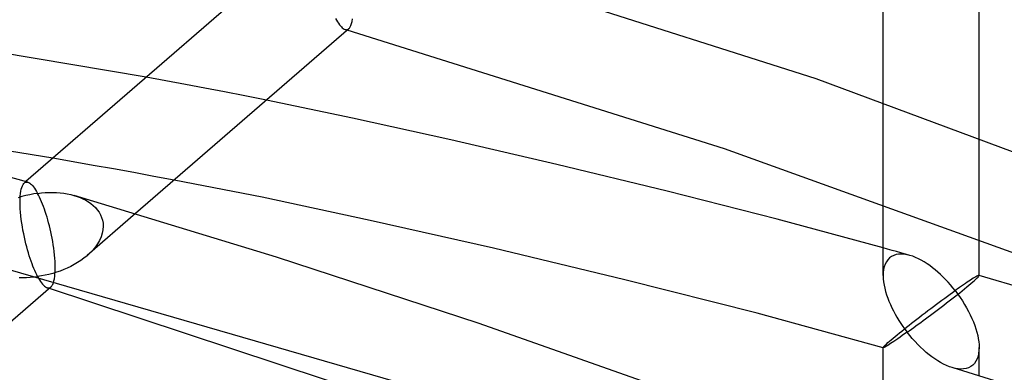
# Model space of a CAD drawing. Header units: millimetres. Extents: x -236 to 238, y -282 to 277.
# Tile 35 of 48: x 14 to 38, y 210 to 219. Entities that reach past the tile are written whole.
import ezdxf

# ---------------------------------------------------------------- set-up
doc = ezdxf.new("R2010")
doc.units = ezdxf.units.MM
doc.layers.add('HIDDEN', color=7, linetype='Continuous')
doc.layers.add('THICK', color=7, linetype='Continuous')

msp = doc.modelspace()

# ---------------------------------------------------------------- linework, layer by layer
at = {"layer": 'HIDDEN'}
for p, q in [((21.6, 218.619), (21.624, 218.576)), ((21.624, 218.576), (21.648, 218.536)), ((21.648, 218.536), (21.672, 218.5)), ((21.672, 218.5), (21.695, 218.466)), ((21.695, 218.466), (21.719, 218.437)), ((21.719, 218.437), (21.742, 218.411)), ((21.742, 218.411), (21.765, 218.389)), ((21.765, 218.389), (21.788, 218.371)), ((21.788, 218.371), (21.811, 218.358)), ((21.811, 218.358), (21.833, 218.349)), ((21.833, 218.349), (21.848, 218.345)), ((21.843, 218.346), (21.835, 218.348)), ((21.851, 218.343), (21.843, 218.346)), ((21.848, 218.345), (21.863, 218.344)), ((21.859, 218.341), (21.851, 218.343)), ((21.867, 218.339), (21.859, 218.341)), ((21.863, 218.344), (21.877, 218.345)), ((21.875, 218.337), (21.867, 218.339)), ((21.883, 218.334), (21.875, 218.337)), ((21.877, 218.345), (21.892, 218.349)), ((21.892, 218.349), (21.905, 218.356)), ((21.905, 218.356), (21.919, 218.366)), ((17.499, 217.11), (17.025, 217.197)), ((17.972, 217.022), (17.499, 217.11)), ((18.444, 216.933), (17.972, 217.022)), ((18.916, 216.843), (18.444, 216.933)), ((19.407, 216.748), (18.916, 216.843)), ((19.93, 216.643), (19.407, 216.748)), ((34.84, 214.134), (34.84, 216.596)), ((37.16, 213.293), (37.16, 215.764)), ((15.255, 215.155), (14.765, 215.239)), ((15.744, 215.069), (15.255, 215.155)), ((16.234, 214.982), (15.744, 215.069)), ((16.723, 214.894), (16.234, 214.982)), ((17.212, 214.804), (16.723, 214.894)), ((17.701, 214.713), (17.212, 214.804)), ((13.994, 214.445), (14.005, 214.494)), ((14.005, 214.494), (14.017, 214.537)), ((14.017, 214.537), (14.031, 214.574)), ((14.031, 214.574), (14.046, 214.604)), ((14.046, 214.604), (14.062, 214.628)), ((14.062, 214.628), (14.08, 214.646)), ((14.116, 214.677), (14.078, 214.645)), ((14.08, 214.646), (14.093, 214.655)), ((14.093, 214.655), (14.107, 214.662)), ((14.107, 214.662), (14.121, 214.666)), ((14.121, 214.666), (14.135, 214.667)), ((14.135, 214.667), (14.15, 214.666)), ((14.15, 214.666), (14.165, 214.663)), ((13.975, 214.181), (13.977, 214.256)), ((13.977, 214.256), (13.98, 214.325)), ((13.98, 214.325), (13.986, 214.388)), ((13.986, 214.388), (13.994, 214.445)), ((15.276, 214.342), (15.352, 214.319)), ((15.352, 214.319), (15.424, 214.292)), ((15.424, 214.292), (15.494, 214.261)), ((15.494, 214.261), (15.561, 214.227)), ((13.977, 214.103), (13.975, 214.181)), ((13.98, 214.02), (13.977, 214.103)), ((13.987, 213.936), (13.98, 214.02)), ((15.561, 214.227), (15.625, 214.189)), ((15.625, 214.189), (15.686, 214.147)), ((15.686, 214.147), (15.742, 214.101)), ((15.742, 214.101), (15.795, 214.051)), ((15.795, 214.051), (15.842, 213.997)), ((15.842, 213.997), (15.883, 213.94)), ((13.995, 213.85), (13.987, 213.936)), ((14.005, 213.762), (13.995, 213.85)), ((14.017, 213.675), (14.005, 213.762)), ((16.766, 213.903), (15.599, 212.892)), ((15.883, 213.94), (15.919, 213.878)), ((15.919, 213.878), (15.947, 213.813)), ((15.947, 213.813), (15.968, 213.745)), ((14.03, 213.588), (14.017, 213.675)), ((14.045, 213.502), (14.03, 213.588)), ((15.968, 213.745), (15.98, 213.674)), ((15.985, 213.601), (15.979, 213.514)), ((15.98, 213.674), (15.985, 213.601)), ((14.062, 213.418), (14.045, 213.502)), ((14.079, 213.335), (14.062, 213.418)), ((14.097, 213.254), (14.079, 213.335)), ((15.934, 213.342), (15.896, 213.258)), ((15.962, 213.428), (15.934, 213.342)), ((15.979, 213.514), (15.962, 213.428)), ((14.116, 213.175), (14.097, 213.254)), ((14.136, 213.099), (14.116, 213.175)), ((14.156, 213.025), (14.136, 213.099)), ((15.795, 213.099), (15.733, 213.024)), ((15.85, 213.177), (15.795, 213.099)), ((15.896, 213.258), (15.85, 213.177)), ((34.948, 213.046), (34.84, 213.077)), ((35.056, 213.016), (34.948, 213.046)), ((14.177, 212.953), (14.156, 213.025)), ((14.198, 212.884), (14.177, 212.953)), ((14.22, 212.818), (14.198, 212.884)), ((14.242, 212.754), (14.22, 212.818)), ((15.52, 212.828), (15.444, 212.773)), ((15.593, 212.887), (15.52, 212.828)), ((15.666, 212.954), (15.593, 212.887)), ((15.733, 213.024), (15.666, 212.954)), ((34.995, 212.833), (34.953, 212.79)), ((35.043, 212.868), (34.995, 212.833)), ((35.096, 212.894), (35.043, 212.868)), ((35.164, 212.986), (35.056, 213.016)), ((35.153, 212.913), (35.096, 212.894)), ((35.214, 212.924), (35.153, 212.913)), ((35.271, 212.956), (35.164, 212.986)), ((35.279, 212.927), (35.214, 212.924)), ((35.378, 212.926), (35.271, 212.956)), ((35.346, 212.923), (35.279, 212.927)), ((35.415, 212.912), (35.346, 212.923)), ((35.484, 212.896), (35.378, 212.926)), ((35.485, 212.895), (35.415, 212.912)), ((35.554, 212.873), (35.485, 212.895)), ((35.623, 212.846), (35.554, 212.873)), ((35.693, 212.814), (35.623, 212.846)), ((35.762, 212.777), (35.693, 212.814)), ((14.264, 212.693), (14.242, 212.754)), ((14.286, 212.635), (14.264, 212.693)), ((14.309, 212.579), (14.286, 212.635)), ((14.331, 212.526), (14.309, 212.579)), ((15.116, 212.589), (15.029, 212.551)), ((15.201, 212.629), (15.116, 212.589)), ((15.284, 212.674), (15.201, 212.629)), ((15.366, 212.722), (15.284, 212.674)), ((15.444, 212.773), (15.366, 212.722)), ((34.867, 212.619), (34.851, 212.552)), ((34.889, 212.682), (34.867, 212.619)), ((34.918, 212.739), (34.889, 212.682)), ((34.953, 212.79), (34.918, 212.739)), ((35.831, 212.737), (35.762, 212.777)), ((35.9, 212.694), (35.831, 212.737)), ((35.967, 212.647), (35.9, 212.694)), ((36.034, 212.597), (35.967, 212.647)), ((36.1, 212.544), (36.034, 212.597)), ((13.956, 212.364), (14.044, 212.362)), ((14.044, 212.362), (14.132, 212.362)), ((14.132, 212.362), (14.221, 212.366)), ((14.221, 212.366), (14.311, 212.374)), ((14.311, 212.374), (14.4, 212.384)), ((14.354, 212.476), (14.331, 212.526)), ((14.377, 212.428), (14.354, 212.476)), ((14.4, 212.384), (14.377, 212.428)), ((14.491, 212.398), (14.4, 212.384)), ((14.4, 212.384), (14.424, 212.341)), ((14.424, 212.341), (14.448, 212.301)), ((14.582, 212.415), (14.491, 212.398)), ((14.673, 212.436), (14.582, 212.415)), ((14.763, 212.46), (14.673, 212.436)), ((14.853, 212.487), (14.763, 212.46)), ((14.942, 212.517), (14.853, 212.487)), ((15.029, 212.551), (14.942, 212.517)), ((34.843, 212.48), (34.84, 212.405)), ((34.851, 212.552), (34.843, 212.48)), ((36.165, 212.489), (36.1, 212.544)), ((36.228, 212.431), (36.165, 212.489)), ((36.29, 212.371), (36.228, 212.431)), ((36.351, 212.309), (36.29, 212.371)), ((37.02, 212.342), (36.986, 212.321)), ((37.05, 212.361), (37.02, 212.342)), ((37.077, 212.377), (37.05, 212.361)), ((37.101, 212.39), (37.077, 212.377)), ((37.121, 212.401), (37.101, 212.39)), ((37.138, 212.408), (37.121, 212.401)), ((37.15, 212.412), (37.138, 212.408)), ((37.157, 212.412), (37.15, 212.412)), ((37.158, 212.412), (37.157, 212.412)), ((37.158, 212.412), (37.157, 212.412)), ((37.159, 212.412), (37.158, 212.412)), ((37.159, 212.412), (37.158, 212.412)), ((37.158, 212.412), (37.158, 212.412)), ((37.159, 212.411), (37.159, 212.412)), ((37.16, 212.412), (37.159, 212.412)), ((37.159, 212.412), (37.159, 212.412)), ((37.16, 212.411), (37.159, 212.411)), ((37.16, 212.412), (37.16, 212.412)), ((37.16, 212.41), (37.16, 212.411)), ((37.16, 212.409), (37.16, 212.41)), ((14.72, 212.131), (8.399, 206.657)), ((14.448, 212.301), (14.472, 212.264)), ((14.472, 212.264), (14.495, 212.231)), ((14.495, 212.231), (14.519, 212.201)), ((14.519, 212.201), (14.542, 212.176)), ((14.542, 212.176), (14.565, 212.154)), ((14.565, 212.154), (14.588, 212.136)), ((14.588, 212.136), (14.611, 212.122)), ((14.611, 212.122), (14.633, 212.113)), ((14.633, 212.113), (14.648, 212.11)), ((30.034, 207.03), (14.635, 212.113)), ((14.648, 212.11), (14.663, 212.109)), ((14.663, 212.109), (14.677, 212.11)), ((14.677, 212.11), (14.692, 212.114)), ((14.692, 212.114), (14.705, 212.121)), ((14.705, 212.121), (14.719, 212.13)), ((14.719, 212.13), (14.731, 212.142)), ((14.731, 212.142), (14.742, 212.156)), ((14.742, 212.156), (14.753, 212.172)), ((14.753, 212.172), (14.763, 212.192)), ((14.763, 212.192), (14.773, 212.214)), ((14.773, 212.214), (14.782, 212.239)), ((36.411, 212.245), (36.351, 212.309)), ((36.469, 212.18), (36.411, 212.245)), ((36.525, 212.112), (36.469, 212.18)), ((36.58, 212.043), (36.525, 212.112)), ((36.684, 212.117), (36.633, 212.081)), ((36.734, 212.152), (36.684, 212.117)), ((36.781, 212.184), (36.734, 212.152)), ((36.827, 212.216), (36.781, 212.184)), ((36.87, 212.245), (36.827, 212.216)), ((36.911, 212.272), (36.87, 212.245)), ((36.95, 212.298), (36.911, 212.272)), ((36.986, 212.321), (36.95, 212.298)), ((36.262, 211.813), (36.328, 211.862)), ((36.328, 211.862), (36.393, 211.909)), ((36.393, 211.909), (36.457, 211.956)), ((36.457, 211.956), (36.52, 212)), ((36.52, 212), (36.58, 212.043)), ((36.633, 212.081), (36.58, 212.043)), ((36.58, 212.043), (36.641, 211.963)), ((36.641, 211.963), (36.699, 211.88)), ((36.699, 211.88), (36.755, 211.796)), ((35.923, 211.56), (35.991, 211.612)), ((35.991, 211.612), (36.06, 211.663)), ((36.06, 211.663), (36.128, 211.714)), ((36.128, 211.714), (36.195, 211.764)), ((36.195, 211.764), (36.262, 211.813)), ((36.755, 211.796), (36.808, 211.712)), ((36.808, 211.712), (36.857, 211.627)), ((36.857, 211.627), (36.904, 211.541)), ((35.654, 211.355), (35.72, 211.405)), ((35.72, 211.405), (35.787, 211.456)), ((35.787, 211.456), (35.855, 211.508)), ((35.855, 211.508), (35.923, 211.56)), ((36.904, 211.541), (36.947, 211.456)), ((36.947, 211.456), (36.986, 211.371)), ((35.346, 211.113), (35.405, 211.16)), ((35.405, 211.16), (35.465, 211.207)), ((35.465, 211.207), (35.527, 211.255)), ((35.527, 211.255), (35.59, 211.305)), ((35.59, 211.305), (35.654, 211.355)), ((36.986, 211.371), (37.022, 211.287)), ((37.022, 211.287), (37.054, 211.203)), ((37.054, 211.203), (37.082, 211.12)), ((35.08, 210.896), (35.128, 210.936)), ((35.128, 210.936), (35.179, 210.978)), ((35.179, 210.978), (35.233, 211.022)), ((35.233, 211.022), (35.289, 211.067)), ((35.289, 211.067), (35.346, 211.113)), ((37.082, 211.12), (37.105, 211.039)), ((37.105, 211.039), (37.125, 210.961)), ((37.125, 210.961), (37.14, 210.884)), ((34.84, 210.669), (34.843, 210.676)), ((34.84, 210.668), (34.84, 210.669)), ((34.84, 210.667), (34.84, 210.669)), ((34.841, 210.667), (34.84, 210.668)), ((34.84, 210.668), (34.84, 210.668)), ((34.842, 210.666), (34.841, 210.667)), ((34.841, 210.667), (34.841, 210.667)), ((34.842, 210.666), (34.842, 210.666)), ((34.843, 210.676), (34.851, 210.688)), ((34.851, 210.688), (34.867, 210.705)), ((34.867, 210.705), (34.889, 210.727)), ((34.889, 210.727), (34.917, 210.754)), ((34.917, 210.754), (34.953, 210.787)), ((34.953, 210.787), (34.995, 210.824)), ((34.995, 210.824), (35.036, 210.858)), ((35.036, 210.858), (35.08, 210.896)), ((37.14, 210.884), (37.151, 210.81)), ((37.151, 210.81), (37.158, 210.739)), ((37.16, 210.67), (37.157, 210.596)), ((37.158, 210.739), (37.16, 210.67)), ((37.16, 209.993), (37.16, 210.669)), ((37.133, 210.457), (37.111, 210.394)), ((37.148, 210.524), (37.133, 210.457)), ((37.157, 210.596), (37.148, 210.524)), ((36.582, 210.166), (36.512, 210.184)), ((36.957, 210.209), (36.903, 210.182)), ((37.005, 210.244), (36.957, 210.209)), ((37.047, 210.287), (37.005, 210.244)), ((37.082, 210.337), (37.047, 210.287)), ((37.111, 210.394), (37.082, 210.337)), ((36.651, 210.155), (36.582, 210.166)), ((36.719, 210.15), (36.651, 210.155)), ((36.784, 210.153), (36.719, 210.15)), ((36.846, 210.163), (36.784, 210.153)), ((36.903, 210.182), (36.846, 210.163))]:
    msp.add_line(p, q, dxfattribs=at)
at = {"layer": 'THICK'}
for p, q in [((-207.846, 276.506), (207.846, 156.506)), ((34.84, 216.596), (34.84, 220.944)), ((33.218, 217.161), (22.482, 220.576)), ((37.16, 215.764), (37.16, 220.27)), ((20.403, 220.122), (14.116, 214.677)), ((21.988, 218.492), (22, 218.544)), ((22, 218.544), (22.011, 218.604)), ((21.92, 218.367), (16.766, 213.903)), ((31.003, 215.466), (21.883, 218.334)), ((21.919, 218.366), (21.938, 218.386)), ((21.938, 218.386), (21.956, 218.414)), ((21.956, 218.414), (21.973, 218.449)), ((21.973, 218.449), (21.988, 218.492)), ((17.025, 217.197), (12.495, 217.962)), ((43.978, 213.162), (33.218, 217.161)), ((22.014, 216.207), (19.93, 216.643)), ((24.388, 215.683), (22.014, 216.207)), ((14.164, 214.663), (9.657, 215.901)), ((26.954, 215.089), (24.388, 215.683)), ((40.118, 212.181), (31.003, 215.466)), ((14.765, 215.239), (13.717, 215.415)), ((29.616, 214.445), (26.954, 215.089)), ((19.826, 214.297), (17.701, 214.713)), ((14.165, 214.663), (14.186, 214.655)), ((14.186, 214.655), (14.208, 214.642)), ((14.208, 214.642), (14.23, 214.625)), ((14.23, 214.625), (14.253, 214.604)), ((14.253, 214.604), (14.277, 214.579)), ((14.277, 214.579), (14.301, 214.549)), ((14.301, 214.549), (14.326, 214.516)), ((14.326, 214.516), (14.35, 214.479)), ((14.35, 214.479), (14.375, 214.438)), ((14.02, 214.313), (13.928, 214.285)), ((14.114, 214.339), (14.02, 214.313)), ((14.209, 214.36), (14.114, 214.339)), ((14.305, 214.379), (14.209, 214.36)), ((14.4, 214.393), (14.305, 214.379)), ((14.375, 214.438), (14.4, 214.393)), ((14.4, 214.393), (14.493, 214.404)), ((14.424, 214.347), (14.4, 214.393)), ((14.448, 214.299), (14.424, 214.347)), ((14.471, 214.247), (14.448, 214.299)), ((14.495, 214.192), (14.471, 214.247)), ((14.493, 214.404), (14.585, 214.411)), ((14.585, 214.411), (14.677, 214.415)), ((14.677, 214.415), (14.769, 214.415)), ((14.769, 214.415), (14.858, 214.411)), ((14.858, 214.411), (14.947, 214.404)), ((14.947, 214.404), (15.033, 214.394)), ((15.033, 214.394), (15.116, 214.38)), ((15.116, 214.38), (15.198, 214.363)), ((15.198, 214.363), (15.276, 214.342)), ((20.177, 212.855), (15.282, 214.341)), ((22.44, 213.741), (19.826, 214.297)), ((32.276, 213.768), (29.616, 214.445)), ((14.518, 214.135), (14.495, 214.192)), ((14.541, 214.075), (14.518, 214.135)), ((14.563, 214.014), (14.541, 214.075)), ((14.585, 213.951), (14.563, 214.014)), ((34.84, 212.409), (34.84, 214.134)), ((14.606, 213.886), (14.585, 213.951)), ((14.626, 213.819), (14.606, 213.886)), ((14.646, 213.751), (14.626, 213.819)), ((34.84, 213.077), (32.276, 213.768)), ((14.665, 213.681), (14.646, 213.751)), ((14.684, 213.61), (14.665, 213.681)), ((14.701, 213.537), (14.684, 213.61)), ((14.719, 213.462), (14.701, 213.537)), ((25.42, 213.067), (22.44, 213.741)), ((14.735, 213.386), (14.719, 213.462)), ((14.75, 213.308), (14.735, 213.386)), ((14.764, 213.228), (14.75, 213.308)), ((37.16, 212.409), (37.16, 213.293)), ((14.778, 213.148), (14.764, 213.228)), ((14.789, 213.067), (14.778, 213.148)), ((14.8, 212.985), (14.789, 213.067)), ((28.595, 212.307), (25.42, 213.067)), ((14.809, 212.904), (14.8, 212.985)), ((14.816, 212.824), (14.809, 212.904)), ((14.821, 212.746), (14.816, 212.824)), ((25.07, 211.251), (20.177, 212.855)), ((14.824, 212.669), (14.821, 212.746)), ((14.823, 212.521), (14.825, 212.596)), ((14.825, 212.596), (14.824, 212.669)), ((14.794, 212.282), (14.805, 212.332)), ((14.805, 212.332), (14.813, 212.389)), ((14.813, 212.389), (14.819, 212.452)), ((14.819, 212.452), (14.823, 212.521)), ((34.84, 212.405), (34.843, 212.331)), ((34.843, 212.331), (34.851, 212.256)), ((37.082, 212.322), (37.111, 212.35)), ((37.111, 212.35), (37.133, 212.372)), ((37.133, 212.372), (37.149, 212.389)), ((37.149, 212.389), (37.157, 212.402)), ((37.157, 212.402), (37.16, 212.409)), ((39.19, 211.805), (37.16, 212.412)), ((14.782, 212.239), (14.794, 212.282)), ((31.793, 211.496), (28.595, 212.307)), ((34.851, 212.256), (34.863, 212.179)), ((34.863, 212.179), (34.879, 212.101)), ((34.879, 212.101), (34.9, 212.023)), ((36.75, 212.042), (36.808, 212.089)), ((36.808, 212.089), (36.863, 212.134)), ((36.863, 212.134), (36.914, 212.176)), ((36.914, 212.176), (36.962, 212.216)), ((36.962, 212.216), (37.005, 212.253)), ((37.005, 212.253), (37.047, 212.29)), ((37.047, 212.29), (37.082, 212.322)), ((34.9, 212.023), (34.924, 211.944)), ((34.924, 211.944), (34.951, 211.865)), ((34.951, 211.865), (34.981, 211.786)), ((36.502, 211.845), (36.566, 211.896)), ((36.566, 211.896), (36.629, 211.945)), ((36.629, 211.945), (36.69, 211.994)), ((36.69, 211.994), (36.75, 212.042)), ((34.981, 211.786), (35.015, 211.708)), ((35.015, 211.708), (35.051, 211.63)), ((35.051, 211.63), (35.09, 211.553)), ((36.178, 211.597), (36.242, 211.646)), ((36.242, 211.646), (36.307, 211.695)), ((36.307, 211.695), (36.372, 211.745)), ((36.372, 211.745), (36.437, 211.795)), ((36.437, 211.795), (36.502, 211.845)), ((34.842, 210.666), (31.793, 211.496)), ((35.09, 211.553), (35.131, 211.477)), ((35.131, 211.477), (35.174, 211.401)), ((35.174, 211.401), (35.219, 211.326)), ((35.866, 211.363), (35.926, 211.408)), ((35.926, 211.408), (35.988, 211.454)), ((35.988, 211.454), (36.051, 211.501)), ((36.051, 211.501), (36.114, 211.548)), ((36.114, 211.548), (36.178, 211.597)), ((29.956, 209.53), (25.07, 211.251)), ((35.219, 211.326), (35.267, 211.252)), ((35.267, 211.252), (35.316, 211.18)), ((35.316, 211.18), (35.367, 211.109)), ((35.524, 211.113), (35.578, 211.152)), ((35.578, 211.152), (35.633, 211.192)), ((35.633, 211.192), (35.689, 211.233)), ((35.689, 211.233), (35.747, 211.275)), ((35.747, 211.275), (35.806, 211.319)), ((35.806, 211.319), (35.866, 211.363)), ((35.248, 210.918), (35.196, 210.882)), ((35.303, 210.956), (35.248, 210.918)), ((35.36, 210.997), (35.303, 210.956)), ((35.42, 211.039), (35.36, 210.997)), ((35.367, 211.109), (35.42, 211.039)), ((35.42, 211.039), (35.471, 211.075)), ((35.481, 210.962), (35.42, 211.039)), ((35.471, 211.075), (35.524, 211.113)), ((35.545, 210.887), (35.481, 210.962)), ((34.84, 207.69), (34.84, 210.667)), ((34.85, 210.667), (34.842, 210.666)), ((34.862, 210.671), (34.85, 210.667)), ((34.879, 210.679), (34.862, 210.671)), ((34.9, 210.69), (34.879, 210.679)), ((34.924, 210.704), (34.9, 210.69)), ((34.952, 210.721), (34.924, 210.704)), ((34.984, 210.741), (34.952, 210.721)), ((35.02, 210.764), (34.984, 210.741)), ((35.059, 210.79), (35.02, 210.764)), ((35.102, 210.818), (35.059, 210.79)), ((35.147, 210.849), (35.102, 210.818)), ((35.196, 210.882), (35.147, 210.849)), ((35.61, 210.814), (35.545, 210.887)), ((35.676, 210.744), (35.61, 210.814)), ((35.744, 210.677), (35.676, 210.744)), ((35.812, 210.614), (35.744, 210.677)), ((35.881, 210.553), (35.812, 210.614)), ((35.95, 210.497), (35.881, 210.553)), ((36.02, 210.443), (35.95, 210.497)), ((36.089, 210.394), (36.02, 210.443)), ((36.159, 210.349), (36.089, 210.394)), ((36.229, 210.307), (36.159, 210.349)), ((36.3, 210.269), (36.229, 210.307)), ((36.371, 210.236), (36.3, 210.269)), ((36.441, 210.207), (36.371, 210.236)), ((36.512, 210.184), (36.441, 210.207)), ((42.785, 208.234), (36.512, 210.184))]:
    msp.add_line(p, q, dxfattribs=at)

doc.saveas('drawing.dxf')
